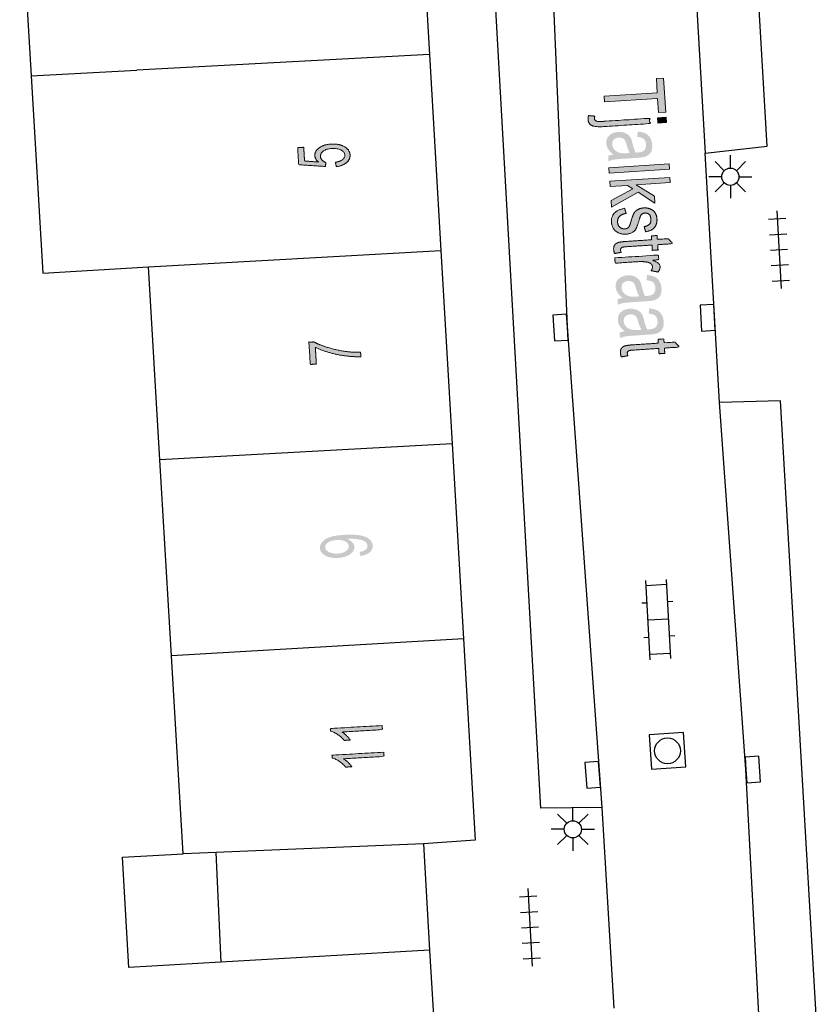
# Model space of a CAD drawing. Header units: metres. Extents: x 134521 to 134907, y 396000 to 396359.
# Tile 26 of 135: x 134595 to 134618, y 396128 to 396156. Entities that reach past the tile are written whole.
import ezdxf

# ---------------------------------------------------------------- set-up
doc = ezdxf.new("R2010")
doc.units = ezdxf.units.M
doc.header["$MEASUREMENT"] = 0

msp = doc.modelspace()

# ---------------------------------------------------------------- hatches: boundary and pattern name
at = {"linetype": 'Continuous', "lineweight": 0}
msp.add_hatch(color=251, dxfattribs=at).paths.add_polyline_path([(134613.802, 396153.662), (134613.775, 396154.075), (134612.235, 396153.975), (134612.224, 396154.14), (134613.764, 396154.24), (134613.737, 396154.651), (134613.944, 396154.665), (134614.008, 396153.676)])
at = {"linetype": 'Continuous', "lineweight": 0, "extrusion": (0, 0, -1)}
h = msp.add_hatch(color=251, dxfattribs=at)
edge = h.paths.add_edge_path()
edge.add_line((-134611.769, 396153.575), (-134611.953, 396153.559))
edge.add_spline(control_points=[(-134611.953, 396153.559), (-134611.939, 396153.511), (-134611.941, 396153.485), (-134611.944, 396153.438), (-134611.989, 396153.418), (-134612.034, 396153.397), (-134612.208, 396153.409)], knot_values=[0, 0, 0, 0.333333, 0.333333, 0.666667, 0.666667, 1, 1, 1], degree=2, periodic=0)
edge.add_line((-134612.208, 396153.409), (-134613.537, 396153.495))
edge.add_line((-134613.537, 396153.495), (-134613.547, 396153.342))
edge.add_line((-134613.547, 396153.342), (-134612.213, 396153.255))
edge.add_spline(control_points=[(-134612.213, 396153.255), (-134611.98, 396153.24), (-134611.885, 396153.278), (-134611.762, 396153.325), (-134611.754, 396153.454), (-134611.75, 396153.516), (-134611.769, 396153.575)], knot_values=[0, 0, 0, 0.333333, 0.333333, 0.666667, 0.666667, 1, 1, 1], degree=2, periodic=0)
for points in [[(-134613.779, 396153.357), (-134614.028, 396153.374), (-134614.018, 396153.527), (-134613.769, 396153.51)], [(-134612.369, 396151.907), (-134614.116, 396152.021), (-134614.106, 396152.174), (-134612.359, 396152.06)], [(-134612.434, 396150.919), (-134613.204, 396151.351), (-134613.697, 396151.037), (-134613.684, 396151.235), (-134613.146, 396151.564), (-134614.141, 396151.629), (-134614.131, 396151.782), (-134612.385, 396151.669), (-134612.395, 396151.515), (-134612.897, 396151.548), (-134613.049, 396151.451), (-134612.421, 396151.108)]]:
    msp.add_hatch(color=251, dxfattribs=at).paths.add_polyline_path(points)
h = msp.add_hatch(color=251, dxfattribs=at)
edge = h.paths.add_edge_path()
edge.add_spline(control_points=[(-134612.491, 396152.446), (-134612.384, 396152.525), (-134612.338, 396152.601), (-134612.291, 396152.676), (-134612.285, 396152.767), (-134612.276, 396152.915), (-134612.372, 396153.002), (-134612.469, 396153.089), (-134612.627, 396153.099), (-134612.72, 396153.105), (-134612.799, 396153.08), (-134612.877, 396153.055), (-134612.927, 396153.009), (-134612.976, 396152.963), (-134613.004, 396152.903), (-134613.024, 396152.859), (-134613.045, 396152.769), (-134613.088, 396152.586), (-134613.137, 396152.501), (-134613.181, 396152.503), (-134613.193, 396152.504), (-134613.324, 396152.512), (-134613.375, 396152.559), (-134613.444, 396152.622), (-134613.437, 396152.738), (-134613.43, 396152.846), (-134613.373, 396152.894), (-134613.317, 396152.942), (-134613.181, 396152.957)], knot_values=[0, 0, 0, 0.071429, 0.071429, 0.142857, 0.142857, 0.214286, 0.214286, 0.285714, 0.285714, 0.357143, 0.357143, 0.428571, 0.428571, 0.5, 0.5, 0.571429, 0.571429, 0.642857, 0.642857, 0.714286, 0.714286, 0.785714, 0.785714, 0.857143, 0.857143, 0.928571, 0.928571, 1, 1, 1], degree=2, periodic=0)
edge.add_line((-134613.181, 396152.957), (-134613.199, 396153.109))
edge.add_spline(control_points=[(-134613.199, 396153.109), (-134613.335, 396153.098), (-134613.421, 396153.056), (-134613.507, 396153.015), (-134613.557, 396152.93), (-134613.608, 396152.844), (-134613.615, 396152.728), (-134613.623, 396152.612), (-134613.589, 396152.537), (-134613.556, 396152.462), (-134613.5, 396152.425), (-134613.445, 396152.387), (-134613.357, 396152.367), (-134613.303, 396152.356), (-134613.16, 396152.347)], knot_values=[0, 0, 0, 0.142857, 0.142857, 0.285714, 0.285714, 0.428571, 0.428571, 0.571429, 0.571429, 0.714286, 0.714286, 0.857143, 0.857143, 1, 1, 1], degree=2, periodic=0)
edge.add_line((-134613.16, 396152.347), (-134612.875, 396152.328))
edge.add_spline(control_points=[(-134612.875, 396152.328), (-134612.576, 396152.309), (-134612.497, 396152.294), (-134612.418, 396152.279), (-134612.347, 396152.245)], knot_values=[0, 0, 0, 0.5, 0.5, 1, 1, 1], degree=2, periodic=0)
edge.add_line((-134612.347, 396152.245), (-134612.337, 396152.405))
edge.add_spline(control_points=[(-134612.337, 396152.405), (-134612.402, 396152.433), (-134612.491, 396152.446)], knot_values=[0, 0, 0, 1, 1, 1], degree=2, periodic=0)
edge = h.paths.add_edge_path(flags=16)
edge.add_spline(control_points=[(-134612.969, 396152.489), (-134612.916, 396152.57), (-134612.872, 396152.734), (-134612.847, 396152.828), (-134612.82, 396152.865), (-134612.794, 396152.903), (-134612.747, 396152.921), (-134612.7, 396152.939), (-134612.644, 396152.936), (-134612.558, 396152.93), (-134612.504, 396152.88), (-134612.45, 396152.83), (-134612.455, 396152.741), (-134612.461, 396152.652), (-134612.52, 396152.587), (-134612.579, 396152.522), (-134612.675, 396152.496), (-134612.749, 396152.476), (-134612.89, 396152.485)], knot_values=[0, 0, 0, 0.111111, 0.111111, 0.222222, 0.222222, 0.333333, 0.333333, 0.444444, 0.444444, 0.555556, 0.555556, 0.666667, 0.666667, 0.777778, 0.777778, 0.888889, 0.888889, 1, 1, 1], degree=2, periodic=0)
edge.add_line((-134612.89, 396152.485), (-134612.969, 396152.489))
h = msp.add_hatch(color=251, dxfattribs=at)
edge = h.paths.add_edge_path()
edge.add_line((-134604.44, 396152.093), (-134604.416, 396152.221))
edge.add_spline(control_points=[(-134604.416, 396152.221), (-134604.557, 396152.243), (-134604.625, 396152.299), (-134604.693, 396152.355), (-134604.688, 396152.429), (-134604.683, 396152.518), (-134604.579, 396152.574), (-134604.475, 396152.629), (-134604.31, 396152.619), (-134604.152, 396152.61), (-134604.064, 396152.546), (-134603.976, 396152.482), (-134603.982, 396152.386), (-134603.985, 396152.327), (-134604.029, 396152.282), (-134604.072, 396152.237), (-134604.139, 396152.213)], knot_values=[0, 0, 0, 0.125, 0.125, 0.25, 0.25, 0.375, 0.375, 0.5, 0.5, 0.625, 0.625, 0.75, 0.75, 0.875, 0.875, 1, 1, 1], degree=2, periodic=0)
edge.add_line((-134604.139, 396152.213), (-134604.122, 396152.097))
edge.add_line((-134604.122, 396152.097), (-134603.348, 396152.149))
edge.add_line((-134603.348, 396152.149), (-134603.319, 396152.645))
edge.add_line((-134603.319, 396152.645), (-134603.495, 396152.655))
edge.add_line((-134603.495, 396152.655), (-134603.518, 396152.257))
edge.add_line((-134603.518, 396152.257), (-134603.923, 396152.227))
edge.add_spline(control_points=[(-134603.923, 396152.227), (-134603.824, 396152.311), (-134603.818, 396152.41), (-134603.81, 396152.54), (-134603.941, 396152.638), (-134604.072, 396152.736), (-134604.286, 396152.748), (-134604.489, 396152.76), (-134604.642, 396152.69), (-134604.829, 396152.604), (-134604.839, 396152.438), (-134604.847, 396152.302), (-134604.738, 396152.209), (-134604.628, 396152.116), (-134604.44, 396152.093)], knot_values=[0, 0, 0, 0.142857, 0.142857, 0.285714, 0.285714, 0.428571, 0.428571, 0.571429, 0.571429, 0.714286, 0.714286, 0.857143, 0.857143, 1, 1, 1], degree=2, periodic=0)
h = msp.add_hatch(color=251, dxfattribs=at)
edge = h.paths.add_edge_path()
edge.add_line((-134612.816, 396150.884), (-134612.859, 396150.735))
edge.add_spline(control_points=[(-134612.859, 396150.735), (-134612.732, 396150.714), (-134612.668, 396150.651), (-134612.604, 396150.588), (-134612.611, 396150.483), (-134612.617, 396150.377), (-134612.681, 396150.33), (-134612.745, 396150.282), (-134612.826, 396150.288), (-134612.899, 396150.292), (-134612.937, 396150.34), (-134612.964, 396150.374), (-134613, 396150.502), (-134613.048, 396150.675), (-134613.088, 396150.743), (-134613.127, 396150.811), (-134613.201, 396150.849), (-134613.276, 396150.888), (-134613.369, 396150.894), (-134613.453, 396150.9), (-134613.527, 396150.877), (-134613.601, 396150.854), (-134613.652, 396150.809), (-134613.691, 396150.775), (-134613.721, 396150.715), (-134613.75, 396150.655), (-134613.755, 396150.584), (-134613.762, 396150.478), (-134613.724, 396150.395), (-134613.686, 396150.311), (-134613.616, 396150.268), (-134613.545, 396150.225), (-134613.423, 396150.202)], knot_values=[0, 0, 0, 0.0625, 0.0625, 0.125, 0.125, 0.1875, 0.1875, 0.25, 0.25, 0.3125, 0.3125, 0.375, 0.375, 0.4375, 0.4375, 0.5, 0.5, 0.5625, 0.5625, 0.625, 0.625, 0.6875, 0.6875, 0.75, 0.75, 0.8125, 0.8125, 0.875, 0.875, 0.9375, 0.9375, 1, 1, 1], degree=2, periodic=0)
edge.add_line((-134613.423, 396150.202), (-134613.385, 396150.351))
edge.add_spline(control_points=[(-134613.385, 396150.351), (-134613.482, 396150.367), (-134613.534, 396150.42), (-134613.586, 396150.473), (-134613.58, 396150.562), (-134613.573, 396150.668), (-134613.521, 396150.71), (-134613.469, 396150.752), (-134613.404, 396150.747), (-134613.362, 396150.745), (-134613.33, 396150.724), (-134613.296, 396150.703), (-134613.276, 396150.661), (-134613.266, 396150.637), (-134613.23, 396150.522), (-134613.18, 396150.355), (-134613.145, 396150.289), (-134613.111, 396150.222), (-134613.04, 396150.18), (-134612.968, 396150.139), (-134612.859, 396150.131), (-134612.752, 396150.124), (-134612.654, 396150.163), (-134612.556, 396150.202), (-134612.499, 396150.283), (-134612.442, 396150.364), (-134612.435, 396150.47), (-134612.423, 396150.647), (-134612.52, 396150.746), (-134612.616, 396150.845), (-134612.816, 396150.884)], knot_values=[0, 0, 0, 0.066667, 0.066667, 0.133333, 0.133333, 0.2, 0.2, 0.266667, 0.266667, 0.333333, 0.333333, 0.4, 0.4, 0.466667, 0.466667, 0.533333, 0.533333, 0.6, 0.6, 0.666667, 0.666667, 0.733333, 0.733333, 0.8, 0.8, 0.866667, 0.866667, 0.933333, 0.933333, 1, 1, 1], degree=2, periodic=0)
h = msp.add_hatch(color=251, dxfattribs=at)
edge = h.paths.add_edge_path()
edge.add_line((-134612.711, 396149.604), (-134612.523, 396149.57))
edge.add_spline(control_points=[(-134612.523, 396149.57), (-134612.5, 396149.633), (-134612.497, 396149.684), (-134612.491, 396149.768), (-134612.525, 396149.816), (-134612.559, 396149.864), (-134612.618, 396149.887), (-134612.677, 396149.91), (-134612.871, 396149.922)], knot_values=[0, 0, 0, 0.25, 0.25, 0.5, 0.5, 0.75, 0.75, 1, 1, 1], degree=2, periodic=0)
edge.add_line((-134612.871, 396149.922), (-134613.6, 396149.97))
edge.add_line((-134613.6, 396149.97), (-134613.592, 396150.083))
edge.add_line((-134613.592, 396150.083), (-134613.759, 396150.094))
edge.add_line((-134613.759, 396150.094), (-134613.766, 396149.98))
edge.add_line((-134613.766, 396149.98), (-134614.079, 396150.001))
edge.add_line((-134614.079, 396150.001), (-134614.218, 396149.856))
edge.add_line((-134614.218, 396149.856), (-134613.776, 396149.827))
edge.add_line((-134613.776, 396149.827), (-134613.786, 396149.674))
edge.add_line((-134613.786, 396149.674), (-134613.62, 396149.663))
edge.add_line((-134613.62, 396149.663), (-134613.61, 396149.817))
edge.add_line((-134613.61, 396149.817), (-134612.868, 396149.768))
edge.add_spline(control_points=[(-134612.868, 396149.768), (-134612.776, 396149.762), (-134612.75, 396149.752), (-134612.725, 396149.743), (-134612.71, 396149.724), (-134612.696, 396149.704), (-134612.698, 396149.671), (-134612.7, 396149.645), (-134612.711, 396149.604)], knot_values=[0, 0, 0, 0.25, 0.25, 0.5, 0.5, 0.75, 0.75, 1, 1, 1], degree=2, periodic=0)
h = msp.add_hatch(color=251, dxfattribs=at)
edge = h.paths.add_edge_path()
edge.add_line((-134612.53, 396149.444), (-134613.796, 396149.526))
edge.add_line((-134613.796, 396149.526), (-134613.805, 396149.388))
edge.add_line((-134613.805, 396149.388), (-134613.613, 396149.376))
edge.add_spline(control_points=[(-134613.613, 396149.376), (-134613.751, 396149.332), (-134613.796, 396149.29), (-134613.842, 396149.248), (-134613.845, 396149.194), (-134613.85, 396149.117), (-134613.787, 396149.033)], knot_values=[0, 0, 0, 0.333333, 0.333333, 0.666667, 0.666667, 1, 1, 1], degree=2, periodic=0)
edge.add_line((-134613.787, 396149.033), (-134613.585, 396149.073))
edge.add_spline(control_points=[(-134613.585, 396149.073), (-134613.627, 396149.132), (-134613.624, 396149.188), (-134613.621, 396149.238), (-134613.576, 396149.275), (-134613.531, 396149.312), (-134613.455, 396149.324), (-134613.339, 396149.342), (-134613.203, 396149.334)], knot_values=[0, 0, 0, 0.25, 0.25, 0.5, 0.5, 0.75, 0.75, 1, 1, 1], degree=2, periodic=0)
edge.add_line((-134613.203, 396149.334), (-134612.54, 396149.29))
edge.add_line((-134612.54, 396149.29), (-134612.53, 396149.444))
h = msp.add_hatch(color=251, dxfattribs=at)
edge = h.paths.add_edge_path()
edge.add_spline(control_points=[(-134612.762, 396148.282), (-134612.656, 396148.361), (-134612.609, 396148.437), (-134612.562, 396148.513), (-134612.557, 396148.603), (-134612.547, 396148.752), (-134612.643, 396148.839), (-134612.74, 396148.925), (-134612.898, 396148.936), (-134612.991, 396148.942), (-134613.07, 396148.917), (-134613.148, 396148.891), (-134613.198, 396148.845), (-134613.248, 396148.8), (-134613.275, 396148.74), (-134613.295, 396148.696), (-134613.316, 396148.606), (-134613.359, 396148.423), (-134613.408, 396148.338), (-134613.452, 396148.34), (-134613.464, 396148.341), (-134613.595, 396148.349), (-134613.646, 396148.396), (-134613.715, 396148.459), (-134613.708, 396148.575), (-134613.701, 396148.683), (-134613.644, 396148.73), (-134613.588, 396148.778), (-134613.452, 396148.794)], knot_values=[0, 0, 0, 0.071429, 0.071429, 0.142857, 0.142857, 0.214286, 0.214286, 0.285714, 0.285714, 0.357143, 0.357143, 0.428571, 0.428571, 0.5, 0.5, 0.571429, 0.571429, 0.642857, 0.642857, 0.714286, 0.714286, 0.785714, 0.785714, 0.857143, 0.857143, 0.928571, 0.928571, 1, 1, 1], degree=2, periodic=0)
edge.add_line((-134613.452, 396148.794), (-134613.47, 396148.946))
edge.add_spline(control_points=[(-134613.47, 396148.946), (-134613.606, 396148.935), (-134613.692, 396148.893), (-134613.778, 396148.852), (-134613.828, 396148.766), (-134613.879, 396148.681), (-134613.886, 396148.564), (-134613.894, 396148.449), (-134613.86, 396148.374), (-134613.827, 396148.299), (-134613.771, 396148.261), (-134613.716, 396148.224), (-134613.629, 396148.204), (-134613.574, 396148.193), (-134613.431, 396148.184)], knot_values=[0, 0, 0, 0.142857, 0.142857, 0.285714, 0.285714, 0.428571, 0.428571, 0.571429, 0.571429, 0.714286, 0.714286, 0.857143, 0.857143, 1, 1, 1], degree=2, periodic=0)
edge.add_line((-134613.431, 396148.184), (-134613.146, 396148.165))
edge.add_spline(control_points=[(-134613.146, 396148.165), (-134612.847, 396148.146), (-134612.768, 396148.131), (-134612.689, 396148.116), (-134612.619, 396148.082)], knot_values=[0, 0, 0, 0.5, 0.5, 1, 1, 1], degree=2, periodic=0)
edge.add_line((-134612.619, 396148.082), (-134612.608, 396148.242))
edge.add_spline(control_points=[(-134612.608, 396148.242), (-134612.673, 396148.27), (-134612.762, 396148.282)], knot_values=[0, 0, 0, 1, 1, 1], degree=2, periodic=0)
edge = h.paths.add_edge_path(flags=16)
edge.add_spline(control_points=[(-134613.24, 396148.326), (-134613.187, 396148.406), (-134613.143, 396148.571), (-134613.118, 396148.664), (-134613.091, 396148.702), (-134613.065, 396148.74), (-134613.018, 396148.758), (-134612.971, 396148.776), (-134612.915, 396148.773), (-134612.829, 396148.767), (-134612.775, 396148.717), (-134612.721, 396148.667), (-134612.727, 396148.578), (-134612.732, 396148.489), (-134612.791, 396148.424), (-134612.85, 396148.359), (-134612.946, 396148.332), (-134613.02, 396148.312), (-134613.162, 396148.322)], knot_values=[0, 0, 0, 0.111111, 0.111111, 0.222222, 0.222222, 0.333333, 0.333333, 0.444444, 0.444444, 0.555556, 0.555556, 0.666667, 0.666667, 0.777778, 0.777778, 0.888889, 0.888889, 1, 1, 1], degree=2, periodic=0)
edge.add_line((-134613.162, 396148.322), (-134613.24, 396148.326))
h = msp.add_hatch(color=251, dxfattribs=at)
edge = h.paths.add_edge_path()
edge.add_spline(control_points=[(-134612.825, 396147.314), (-134612.719, 396147.392), (-134612.672, 396147.468), (-134612.625, 396147.544), (-134612.62, 396147.635), (-134612.61, 396147.783), (-134612.706, 396147.87), (-134612.803, 396147.957), (-134612.961, 396147.967), (-134613.054, 396147.973), (-134613.133, 396147.948), (-134613.211, 396147.923), (-134613.261, 396147.877), (-134613.311, 396147.831), (-134613.338, 396147.771), (-134613.358, 396147.727), (-134613.379, 396147.637), (-134613.422, 396147.454), (-134613.471, 396147.369), (-134613.515, 396147.371), (-134613.527, 396147.372), (-134613.659, 396147.38), (-134613.71, 396147.427), (-134613.779, 396147.49), (-134613.771, 396147.606), (-134613.764, 396147.714), (-134613.708, 396147.762), (-134613.651, 396147.81), (-134613.515, 396147.825)], knot_values=[0, 0, 0, 0.071429, 0.071429, 0.142857, 0.142857, 0.214286, 0.214286, 0.285714, 0.285714, 0.357143, 0.357143, 0.428571, 0.428571, 0.5, 0.5, 0.571429, 0.571429, 0.642857, 0.642857, 0.714286, 0.714286, 0.785714, 0.785714, 0.857143, 0.857143, 0.928571, 0.928571, 1, 1, 1], degree=2, periodic=0)
edge.add_line((-134613.515, 396147.825), (-134613.533, 396147.977))
edge.add_spline(control_points=[(-134613.533, 396147.977), (-134613.669, 396147.966), (-134613.755, 396147.924), (-134613.841, 396147.883), (-134613.891, 396147.798), (-134613.942, 396147.712), (-134613.949, 396147.596), (-134613.957, 396147.48), (-134613.924, 396147.405), (-134613.89, 396147.33), (-134613.835, 396147.293), (-134613.779, 396147.255), (-134613.692, 396147.235), (-134613.637, 396147.224), (-134613.494, 396147.215)], knot_values=[0, 0, 0, 0.142857, 0.142857, 0.285714, 0.285714, 0.428571, 0.428571, 0.571429, 0.571429, 0.714286, 0.714286, 0.857143, 0.857143, 1, 1, 1], degree=2, periodic=0)
edge.add_line((-134613.494, 396147.215), (-134613.209, 396147.196))
edge.add_spline(control_points=[(-134613.209, 396147.196), (-134612.91, 396147.177), (-134612.831, 396147.162), (-134612.753, 396147.147), (-134612.682, 396147.113)], knot_values=[0, 0, 0, 0.5, 0.5, 1, 1, 1], degree=2, periodic=0)
edge.add_line((-134612.682, 396147.113), (-134612.671, 396147.273))
edge.add_spline(control_points=[(-134612.671, 396147.273), (-134612.736, 396147.301), (-134612.825, 396147.314)], knot_values=[0, 0, 0, 1, 1, 1], degree=2, periodic=0)
edge = h.paths.add_edge_path(flags=16)
edge.add_spline(control_points=[(-134613.303, 396147.357), (-134613.25, 396147.438), (-134613.206, 396147.602), (-134613.181, 396147.696), (-134613.155, 396147.733), (-134613.128, 396147.771), (-134613.081, 396147.789), (-134613.034, 396147.807), (-134612.978, 396147.804), (-134612.892, 396147.798), (-134612.838, 396147.748), (-134612.784, 396147.698), (-134612.79, 396147.609), (-134612.795, 396147.52), (-134612.854, 396147.455), (-134612.913, 396147.39), (-134613.009, 396147.364), (-134613.083, 396147.344), (-134613.225, 396147.353)], knot_values=[0, 0, 0, 0.111111, 0.111111, 0.222222, 0.222222, 0.333333, 0.333333, 0.444444, 0.444444, 0.555556, 0.555556, 0.666667, 0.666667, 0.777778, 0.777778, 0.888889, 0.888889, 1, 1, 1], degree=2, periodic=0)
edge.add_line((-134613.225, 396147.353), (-134613.303, 396147.357))
h = msp.add_hatch(color=251, dxfattribs=at)
edge = h.paths.add_edge_path()
edge.add_line((-134612.907, 396146.603), (-134612.719, 396146.569))
edge.add_spline(control_points=[(-134612.719, 396146.569), (-134612.696, 396146.632), (-134612.692, 396146.683), (-134612.687, 396146.766), (-134612.721, 396146.815), (-134612.755, 396146.863), (-134612.814, 396146.885), (-134612.873, 396146.908), (-134613.066, 396146.921)], knot_values=[0, 0, 0, 0.25, 0.25, 0.5, 0.5, 0.75, 0.75, 1, 1, 1], degree=2, periodic=0)
edge.add_line((-134613.066, 396146.921), (-134613.795, 396146.968))
edge.add_line((-134613.795, 396146.968), (-134613.788, 396147.081))
edge.add_line((-134613.788, 396147.081), (-134613.954, 396147.092))
edge.add_line((-134613.954, 396147.092), (-134613.962, 396146.979))
edge.add_line((-134613.962, 396146.979), (-134614.275, 396146.999))
edge.add_line((-134614.275, 396146.999), (-134614.413, 396146.855))
edge.add_line((-134614.413, 396146.855), (-134613.972, 396146.826))
edge.add_line((-134613.972, 396146.826), (-134613.982, 396146.673))
edge.add_line((-134613.982, 396146.673), (-134613.815, 396146.662))
edge.add_line((-134613.815, 396146.662), (-134613.805, 396146.815))
edge.add_line((-134613.805, 396146.815), (-134613.064, 396146.767))
edge.add_spline(control_points=[(-134613.064, 396146.767), (-134612.972, 396146.761), (-134612.946, 396146.751), (-134612.92, 396146.741), (-134612.906, 396146.722), (-134612.891, 396146.703), (-134612.894, 396146.669), (-134612.895, 396146.644), (-134612.907, 396146.603)], knot_values=[0, 0, 0, 0.25, 0.25, 0.5, 0.5, 0.75, 0.75, 1, 1, 1], degree=2, periodic=0)
h = msp.add_hatch(color=251, dxfattribs=at)
edge = h.paths.add_edge_path()
edge.add_line((-134603.861, 396146.36), (-134603.684, 396146.35))
edge.add_line((-134603.684, 396146.35), (-134603.646, 396146.996))
edge.add_line((-134603.646, 396146.996), (-134603.789, 396147.004))
edge.add_spline(control_points=[(-134603.789, 396147.004), (-134603.947, 396146.918), (-134604.205, 396146.839), (-134604.463, 396146.761), (-134604.732, 396146.725), (-134604.922, 396146.7), (-134605.146, 396146.703)], knot_values=[0, 0, 0, 0.333333, 0.333333, 0.666667, 0.666667, 1, 1, 1], degree=2, periodic=0)
edge.add_line((-134605.146, 396146.703), (-134605.154, 396146.576))
edge.add_spline(control_points=[(-134605.154, 396146.576), (-134604.977, 396146.568), (-134604.724, 396146.597), (-134604.471, 396146.627), (-134604.234, 396146.696), (-134603.997, 396146.765), (-134603.832, 396146.849)], knot_values=[0, 0, 0, 0.333333, 0.333333, 0.666667, 0.666667, 1, 1, 1], degree=2, periodic=0)
edge.add_line((-134603.832, 396146.849), (-134603.861, 396146.36))
h = msp.add_hatch(color=251, dxfattribs=at)
edge = h.paths.add_edge_path()
edge.add_line((-134605.14, 396140.79), (-134605.117, 396140.907))
edge.add_spline(control_points=[(-134605.117, 396140.907), (-134605.241, 396140.929), (-134605.295, 396140.975), (-134605.349, 396141.02), (-134605.345, 396141.086), (-134605.342, 396141.143), (-134605.301, 396141.183), (-134605.259, 396141.223), (-134605.193, 396141.247), (-134605.126, 396141.27), (-134605.015, 396141.282), (-134604.903, 396141.294), (-134604.789, 396141.287), (-134604.777, 396141.287), (-134604.752, 396141.284), (-134604.842, 396141.253), (-134604.901, 396141.192), (-134604.959, 396141.132), (-134604.963, 396141.058), (-134604.97, 396140.934), (-134604.841, 396140.84), (-134604.711, 396140.747), (-134604.49, 396140.734), (-134604.263, 396140.721), (-134604.119, 396140.802), (-134603.975, 396140.884), (-134603.967, 396141.018), (-134603.961, 396141.116), (-134604.035, 396141.201), (-134604.109, 396141.286), (-134604.252, 396141.336), (-134604.395, 396141.387), (-134604.671, 396141.403), (-134604.958, 396141.419), (-134605.13, 396141.388), (-134605.303, 396141.356), (-134605.396, 396141.279), (-134605.49, 396141.202), (-134605.496, 396141.092), (-134605.503, 396140.975), (-134605.41, 396140.895), (-134605.316, 396140.815), (-134605.14, 396140.79)], knot_values=[0, 0, 0, 0.047619, 0.047619, 0.095238, 0.095238, 0.142857, 0.142857, 0.190476, 0.190476, 0.238095, 0.238095, 0.285714, 0.285714, 0.333333, 0.333333, 0.380952, 0.380952, 0.428571, 0.428571, 0.47619, 0.47619, 0.52381, 0.52381, 0.571429, 0.571429, 0.619048, 0.619048, 0.666667, 0.666667, 0.714286, 0.714286, 0.761905, 0.761905, 0.809524, 0.809524, 0.857143, 0.857143, 0.904762, 0.904762, 0.952381, 0.952381, 1, 1, 1], degree=2, periodic=0)
edge = h.paths.add_edge_path(flags=16)
edge.add_spline(control_points=[(-134604.451, 396141.253), (-134604.293, 396141.244), (-134604.203, 396141.183), (-134604.113, 396141.121), (-134604.118, 396141.042), (-134604.123, 396140.96), (-134604.226, 396140.906), (-134604.33, 396140.851), (-134604.489, 396140.861), (-134604.632, 396140.869), (-134604.718, 396140.931), (-134604.804, 396140.994), (-134604.799, 396141.078), (-134604.795, 396141.163), (-134604.702, 396141.213), (-134604.609, 396141.262), (-134604.451, 396141.253)], knot_values=[0, 0, 0, 0.125, 0.125, 0.25, 0.25, 0.375, 0.375, 0.5, 0.5, 0.625, 0.625, 0.75, 0.75, 0.875, 0.875, 1, 1, 1], degree=2, periodic=0)
h = msp.add_hatch(color=251, dxfattribs=at)
edge = h.paths.add_edge_path()
edge.add_line((-134605.773, 396135.869), (-134605.781, 396135.747))
edge.add_line((-134605.781, 396135.747), (-134604.609, 396135.679))
edge.add_spline(control_points=[(-134604.609, 396135.679), (-134604.675, 396135.638), (-134604.743, 396135.57), (-134604.81, 396135.502), (-134604.845, 396135.446)], knot_values=[0, 0, 0, 0.5, 0.5, 1, 1, 1], degree=2, periodic=0)
edge.add_line((-134604.845, 396135.446), (-134604.667, 396135.436))
edge.add_spline(control_points=[(-134604.667, 396135.436), (-134604.589, 396135.535), (-134604.481, 396135.606), (-134604.374, 396135.677), (-134604.275, 396135.703)], knot_values=[0, 0, 0, 0.5, 0.5, 1, 1, 1], degree=2, periodic=0)
edge.add_line((-134604.275, 396135.703), (-134604.27, 396135.782))
edge.add_line((-134604.27, 396135.782), (-134605.773, 396135.869))
h = msp.add_hatch(color=251, dxfattribs=at)
edge = h.paths.add_edge_path()
edge.add_line((-134605.818, 396135.094), (-134605.826, 396134.971))
edge.add_line((-134605.826, 396134.971), (-134604.654, 396134.903))
edge.add_spline(control_points=[(-134604.654, 396134.903), (-134604.72, 396134.863), (-134604.788, 396134.795), (-134604.855, 396134.726), (-134604.89, 396134.671)], knot_values=[0, 0, 0, 0.5, 0.5, 1, 1, 1], degree=2, periodic=0)
edge.add_line((-134604.89, 396134.671), (-134604.712, 396134.661))
edge.add_spline(control_points=[(-134604.712, 396134.661), (-134604.634, 396134.759), (-134604.526, 396134.83), (-134604.419, 396134.901), (-134604.32, 396134.928)], knot_values=[0, 0, 0, 0.5, 0.5, 1, 1, 1], degree=2, periodic=0)
edge.add_line((-134604.32, 396134.928), (-134604.315, 396135.007))
edge.add_line((-134604.315, 396135.007), (-134605.818, 396135.094))

# ---------------------------------------------------------------- linework, layer by layer
at = {"color": 251}
for p, q in [((134614.421, 396165.182), (134615.152, 396152.484)), ((134616.955, 396152.686), (134616.238, 396165.228)), ((134610.409, 396164.904), (134611.15, 396147.45)), ((134610.385, 396133.465), (134608.611, 396164.772)), ((134606.821, 396161.012), (134607.149, 396155.346)), ((134595.244, 396160.374), (134595.577, 396154.727)), ((134607.149, 396155.346), (134598.648, 396154.892)), ((134607.149, 396155.346), (134607.478, 396149.662)), ((134595.577, 396154.727), (134598.648, 396154.892)), ((134595.577, 396154.727), (134595.915, 396149.002)), ((134615.152, 396152.484), (134616.955, 396152.686)), ((134615.572, 396145.25), (134615.152, 396152.484)), ((134615.71, 396151.976), (134615.445, 396152.241)), ((134615.887, 396152.049), (134615.887, 396152.424)), ((134616.064, 396151.976), (134616.329, 396152.241)), ((134615.637, 396151.799), (134615.262, 396151.799)), ((134616.137, 396151.799), (134616.512, 396151.799)), ((134615.71, 396151.622), (134615.445, 396151.357)), ((134615.887, 396151.549), (134615.887, 396151.174)), ((134616.329, 396151.357), (134616.064, 396151.622)), ((134617.235, 396150.806), (134617.363, 396148.56)), ((134616.998, 396150.567), (134617.497, 396150.596)), ((134617.024, 396150.118), (134617.523, 396150.147)), ((134598.985, 396149.183), (134607.478, 396149.662)), ((134607.478, 396149.662), (134607.804, 396144.046)), ((134617.049, 396149.669), (134617.549, 396149.697)), ((134595.915, 396149.002), (134598.985, 396149.183)), ((134599.316, 396143.579), (134598.985, 396149.183)), ((134617.075, 396149.219), (134617.574, 396149.248)), ((134617.101, 396148.77), (134617.6, 396148.799)), ((134611.15, 396147.45), (134612.155, 396133.488)), ((134617.344, 396145.294), (134615.572, 396145.25)), ((134616.34, 396134.59), (134615.572, 396145.25)), ((134619.897, 396101.313), (134617.344, 396145.294)), ((134607.804, 396144.046), (134599.316, 396143.579)), ((134607.804, 396144.046), (134608.132, 396138.381)), ((134599.651, 396137.89), (134599.316, 396143.579)), ((134613.56, 396137.778), (134613.429, 396140.074)), ((134614.036, 396139.958), (134613.437, 396139.924)), ((134614.159, 396137.812), (134614.028, 396140.108)), ((134613.466, 396139.425), (134613.316, 396139.417)), ((134614.215, 396139.468), (134614.065, 396139.459)), ((134614.094, 396138.96), (134613.494, 396138.926)), ((134608.132, 396138.381), (134599.651, 396137.89)), ((134608.132, 396138.381), (134608.47, 396132.54)), ((134613.523, 396138.427), (134613.373, 396138.418)), ((134614.272, 396138.469), (134614.122, 396138.461)), ((134614.151, 396137.962), (134613.552, 396137.928)), ((134599.99, 396132.148), (134599.651, 396137.89)), ((134618.106, 396101.122), (134616.34, 396134.59)), ((134612.155, 396133.488), (134610.385, 396133.465)), ((134611.311, 396133.105), (134611.311, 396133.48)), ((134612.155, 396133.488), (134612.503, 396127.66)), ((134611.134, 396133.032), (134610.869, 396133.297)), ((134611.488, 396133.032), (134611.753, 396133.297)), ((134611.061, 396132.855), (134610.686, 396132.855)), ((134611.561, 396132.855), (134611.936, 396132.855)), ((134608.47, 396132.54), (134606.97, 396132.43)), ((134611.134, 396132.678), (134610.869, 396132.413)), ((134611.311, 396132.605), (134611.311, 396132.23)), ((134611.753, 396132.413), (134611.488, 396132.678)), ((134606.97, 396132.43), (134600.937, 396132.186)), ((134606.97, 396132.43), (134607.15, 396129.35)), ((134598.229, 396132.045), (134599.99, 396132.148)), ((134598.417, 396128.842), (134598.229, 396132.045)), ((134600.937, 396132.186), (134599.99, 396132.148)), ((134600.937, 396132.186), (134601.086, 396128.997)), ((134610.002, 396131.133), (134610.13, 396128.887)), ((134609.765, 396130.894), (134610.264, 396130.923)), ((134609.791, 396130.445), (134610.29, 396130.474)), ((134609.816, 396129.996), (134610.316, 396130.024)), ((134609.842, 396129.546), (134610.341, 396129.575)), ((134607.15, 396129.35), (134601.086, 396128.997)), ((134607.15, 396129.35), (134607.62, 396121.3)), ((134609.868, 396129.097), (134610.367, 396129.126)), ((134601.086, 396128.997), (134598.417, 396128.842))]:
    msp.add_line(p, q, dxfattribs=at)
at = {"color": 251, "linetype": 'Continuous', "lineweight": 0, "flags": 128}
for points in [[(134612.224, 396154.14), (134613.764, 396154.24), (134613.737, 396154.651), (134613.944, 396154.665), (134614.008, 396153.676), (134613.802, 396153.662), (134613.775, 396154.075), (134612.235, 396153.975)], [(134613.769, 396153.51), (134614.018, 396153.527), (134614.028, 396153.374), (134613.779, 396153.357)], [(134612.359, 396152.06), (134614.106, 396152.174), (134614.116, 396152.021), (134612.369, 396151.907)], [(134612.385, 396151.669), (134614.131, 396151.782), (134614.141, 396151.629), (134613.146, 396151.564), (134613.684, 396151.235), (134613.697, 396151.037), (134613.204, 396151.351), (134612.434, 396150.919), (134612.421, 396151.108), (134613.049, 396151.451), (134612.897, 396151.548), (134612.395, 396151.515)]]:
    msp.add_lwpolyline(points, close=True, dxfattribs=at)
at = {"color": 251, "flags": 128}
for points in [[(134615.027, 396147.693), (134615.048, 396147.319), (134615.448, 396147.341), (134615.405, 396148.09), (134615.006, 396148.067), (134615.027, 396147.693)], [(134611.153, 396147.434), (134611.13, 396147.808), (134610.731, 396147.784), (134610.777, 396147.035), (134611.176, 396147.06), (134611.153, 396147.434)], [(134612.085, 396134.452), (134612.058, 396134.826), (134611.659, 396134.797), (134611.713, 396134.049), (134612.112, 396134.078), (134612.085, 396134.452)], [(134616.338, 396134.578), (134616.361, 396134.204), (134616.76, 396134.229), (134616.714, 396134.977), (134616.315, 396134.952), (134616.338, 396134.578)]]:
    msp.add_lwpolyline(points, dxfattribs=at)
msp.add_lwpolyline([(134613.594, 396134.602), (134614.591, 396134.667), (134614.526, 396135.664), (134613.529, 396135.599)], close=True, dxfattribs=at)
at = {"color": 251}
for centre, radius in [((134615.887, 396151.799), 0.25), ((134614.06, 396135.133), 0.375), ((134611.311, 396132.855), 0.25)]:
    msp.add_circle(centre, radius, dxfattribs=at)
at = {"color": 251, "linetype": 'Continuous', "lineweight": 0}
for points, knots in [([(134611.769, 396153.575), (134611.861, 396153.567), (134611.953, 396153.559), (134611.939, 396153.511), (134611.941, 396153.485), (134611.944, 396153.438), (134611.989, 396153.418), (134612.034, 396153.397), (134612.208, 396153.409), (134612.872, 396153.452), (134613.537, 396153.495), (134613.542, 396153.419), (134613.547, 396153.342), (134612.88, 396153.299), (134612.213, 396153.255), (134611.98, 396153.24), (134611.885, 396153.278), (134611.762, 396153.325), (134611.754, 396153.454), (134611.75, 396153.516), (134611.769, 396153.575)], [0, 0, 0, 0.25, 0.25, 0.333333, 0.333333, 0.416667, 0.416667, 0.5, 0.5, 0.583333, 0.583333, 0.666667, 0.666667, 0.75, 0.75, 0.833333, 0.833333, 0.916667, 0.916667, 1, 1, 1]), ([(134604.44, 396152.093), (134604.428, 396152.157), (134604.416, 396152.221), (134604.557, 396152.243), (134604.625, 396152.299), (134604.693, 396152.355), (134604.688, 396152.429), (134604.683, 396152.518), (134604.579, 396152.574), (134604.475, 396152.629), (134604.31, 396152.619), (134604.152, 396152.61), (134604.064, 396152.546), (134603.976, 396152.482), (134603.982, 396152.386), (134603.985, 396152.327), (134604.029, 396152.282), (134604.072, 396152.237), (134604.139, 396152.213), (134604.131, 396152.155), (134604.122, 396152.097), (134603.735, 396152.123), (134603.348, 396152.149), (134603.333, 396152.397), (134603.319, 396152.645), (134603.407, 396152.65), (134603.495, 396152.655), (134603.506, 396152.456), (134603.518, 396152.257), (134603.72, 396152.242), (134603.923, 396152.227), (134603.824, 396152.311), (134603.818, 396152.41), (134603.81, 396152.54), (134603.941, 396152.638), (134604.072, 396152.736), (134604.286, 396152.748), (134604.489, 396152.76), (134604.642, 396152.69), (134604.829, 396152.604), (134604.839, 396152.438), (134604.847, 396152.302), (134604.738, 396152.209), (134604.628, 396152.116), (134604.44, 396152.093)], [0, 0, 0, 0.25, 0.25, 0.28125, 0.28125, 0.3125, 0.3125, 0.34375, 0.34375, 0.375, 0.375, 0.40625, 0.40625, 0.4375, 0.4375, 0.46875, 0.46875, 0.5, 0.5, 0.541667, 0.541667, 0.583333, 0.583333, 0.625, 0.625, 0.666667, 0.666667, 0.708333, 0.708333, 0.75, 0.75, 0.785714, 0.785714, 0.821429, 0.821429, 0.857143, 0.857143, 0.892857, 0.892857, 0.928571, 0.928571, 0.964286, 0.964286, 1, 1, 1]), ([(134612.816, 396150.884), (134612.837, 396150.809), (134612.859, 396150.735), (134612.732, 396150.714), (134612.668, 396150.651), (134612.604, 396150.588), (134612.611, 396150.483), (134612.617, 396150.377), (134612.681, 396150.33), (134612.745, 396150.282), (134612.826, 396150.288), (134612.899, 396150.292), (134612.937, 396150.34), (134612.964, 396150.374), (134613, 396150.502), (134613.048, 396150.675), (134613.088, 396150.743), (134613.127, 396150.811), (134613.201, 396150.849), (134613.276, 396150.888), (134613.369, 396150.894), (134613.453, 396150.9), (134613.527, 396150.877), (134613.601, 396150.854), (134613.652, 396150.809), (134613.691, 396150.775), (134613.721, 396150.715), (134613.75, 396150.655), (134613.755, 396150.584), (134613.762, 396150.478), (134613.724, 396150.395), (134613.686, 396150.311), (134613.616, 396150.268), (134613.545, 396150.225), (134613.423, 396150.202), (134613.404, 396150.277), (134613.385, 396150.351), (134613.482, 396150.367), (134613.534, 396150.42), (134613.586, 396150.473), (134613.58, 396150.562), (134613.573, 396150.668), (134613.521, 396150.71), (134613.469, 396150.752), (134613.404, 396150.747), (134613.362, 396150.745), (134613.33, 396150.724), (134613.296, 396150.703), (134613.276, 396150.661), (134613.266, 396150.637), (134613.23, 396150.522), (134613.18, 396150.355), (134613.145, 396150.289), (134613.111, 396150.222), (134613.04, 396150.18), (134612.968, 396150.139), (134612.859, 396150.131), (134612.752, 396150.124), (134612.654, 396150.163), (134612.556, 396150.202), (134612.499, 396150.283), (134612.442, 396150.364), (134612.435, 396150.47), (134612.423, 396150.647), (134612.52, 396150.746), (134612.616, 396150.845), (134612.816, 396150.884)], [0, 0, 0, 0.25, 0.25, 0.265625, 0.265625, 0.28125, 0.28125, 0.296875, 0.296875, 0.3125, 0.3125, 0.328125, 0.328125, 0.34375, 0.34375, 0.359375, 0.359375, 0.375, 0.375, 0.390625, 0.390625, 0.40625, 0.40625, 0.421875, 0.421875, 0.4375, 0.4375, 0.453125, 0.453125, 0.46875, 0.46875, 0.484375, 0.484375, 0.5, 0.5, 0.75, 0.75, 0.766667, 0.766667, 0.783333, 0.783333, 0.8, 0.8, 0.816667, 0.816667, 0.833333, 0.833333, 0.85, 0.85, 0.866667, 0.866667, 0.883333, 0.883333, 0.9, 0.9, 0.916667, 0.916667, 0.933333, 0.933333, 0.95, 0.95, 0.966667, 0.966667, 0.983333, 0.983333, 1, 1, 1]), ([(134612.711, 396149.604), (134612.617, 396149.587), (134612.523, 396149.57), (134612.5, 396149.633), (134612.497, 396149.684), (134612.491, 396149.768), (134612.525, 396149.816), (134612.559, 396149.864), (134612.618, 396149.887), (134612.677, 396149.91), (134612.871, 396149.922), (134613.235, 396149.946), (134613.6, 396149.97), (134613.596, 396150.026), (134613.592, 396150.083), (134613.676, 396150.088), (134613.759, 396150.094), (134613.762, 396150.037), (134613.766, 396149.98), (134613.923, 396149.991), (134614.079, 396150.001), (134614.149, 396149.928), (134614.218, 396149.856), (134613.997, 396149.842), (134613.776, 396149.827), (134613.781, 396149.751), (134613.786, 396149.674), (134613.703, 396149.669), (134613.62, 396149.663), (134613.615, 396149.74), (134613.61, 396149.817), (134613.239, 396149.792), (134612.868, 396149.768), (134612.776, 396149.762), (134612.75, 396149.752), (134612.725, 396149.743), (134612.71, 396149.724), (134612.696, 396149.704), (134612.698, 396149.671), (134612.7, 396149.645), (134612.711, 396149.604)], [0, 0, 0, 0.25, 0.25, 0.3125, 0.3125, 0.375, 0.375, 0.4375, 0.4375, 0.5, 0.5, 0.522727, 0.522727, 0.545455, 0.545455, 0.568182, 0.568182, 0.590909, 0.590909, 0.613636, 0.613636, 0.636364, 0.636364, 0.659091, 0.659091, 0.681818, 0.681818, 0.704545, 0.704545, 0.727273, 0.727273, 0.75, 0.75, 0.8125, 0.8125, 0.875, 0.875, 0.9375, 0.9375, 1, 1, 1]), ([(134612.53, 396149.444), (134613.163, 396149.485), (134613.796, 396149.526), (134613.8, 396149.457), (134613.805, 396149.388), (134613.709, 396149.382), (134613.613, 396149.376), (134613.751, 396149.332), (134613.796, 396149.29), (134613.842, 396149.248), (134613.845, 396149.194), (134613.85, 396149.117), (134613.787, 396149.033), (134613.686, 396149.053), (134613.585, 396149.073), (134613.627, 396149.132), (134613.624, 396149.188), (134613.621, 396149.238), (134613.576, 396149.275), (134613.531, 396149.312), (134613.455, 396149.324), (134613.339, 396149.342), (134613.203, 396149.334), (134612.871, 396149.312), (134612.54, 396149.29), (134612.535, 396149.367), (134612.53, 396149.444)], [0, 0, 0, 0.066667, 0.066667, 0.133333, 0.133333, 0.2, 0.2, 0.266667, 0.266667, 0.333333, 0.333333, 0.4, 0.4, 0.6, 0.6, 0.65, 0.65, 0.7, 0.7, 0.75, 0.75, 0.8, 0.8, 0.9, 0.9, 1, 1, 1]), ([(134612.907, 396146.603), (134612.813, 396146.586), (134612.719, 396146.569), (134612.696, 396146.632), (134612.692, 396146.683), (134612.687, 396146.766), (134612.721, 396146.815), (134612.755, 396146.863), (134612.814, 396146.885), (134612.873, 396146.908), (134613.066, 396146.921), (134613.431, 396146.944), (134613.795, 396146.968), (134613.792, 396147.025), (134613.788, 396147.081), (134613.871, 396147.087), (134613.954, 396147.092), (134613.958, 396147.036), (134613.962, 396146.979), (134614.118, 396146.989), (134614.275, 396146.999), (134614.344, 396146.927), (134614.413, 396146.855), (134614.193, 396146.84), (134613.972, 396146.826), (134613.977, 396146.749), (134613.982, 396146.673), (134613.898, 396146.667), (134613.815, 396146.662), (134613.81, 396146.739), (134613.805, 396146.815), (134613.434, 396146.791), (134613.064, 396146.767), (134612.972, 396146.761), (134612.946, 396146.751), (134612.92, 396146.741), (134612.906, 396146.722), (134612.891, 396146.703), (134612.894, 396146.669), (134612.895, 396146.644), (134612.907, 396146.603)], [0, 0, 0, 0.25, 0.25, 0.3125, 0.3125, 0.375, 0.375, 0.4375, 0.4375, 0.5, 0.5, 0.522727, 0.522727, 0.545455, 0.545455, 0.568182, 0.568182, 0.590909, 0.590909, 0.613636, 0.613636, 0.636364, 0.636364, 0.659091, 0.659091, 0.681818, 0.681818, 0.704545, 0.704545, 0.727273, 0.727273, 0.75, 0.75, 0.8125, 0.8125, 0.875, 0.875, 0.9375, 0.9375, 1, 1, 1]), ([(134603.861, 396146.36), (134603.773, 396146.355), (134603.684, 396146.35), (134603.665, 396146.673), (134603.646, 396146.996), (134603.718, 396147), (134603.789, 396147.004), (134603.947, 396146.918), (134604.205, 396146.839), (134604.463, 396146.761), (134604.732, 396146.725), (134604.922, 396146.7), (134605.146, 396146.703), (134605.15, 396146.64), (134605.154, 396146.576), (134604.977, 396146.568), (134604.724, 396146.597), (134604.471, 396146.627), (134604.234, 396146.696), (134603.997, 396146.765), (134603.832, 396146.849), (134603.847, 396146.605), (134603.861, 396146.36)], [0, 0, 0, 0.066667, 0.066667, 0.133333, 0.133333, 0.2, 0.2, 0.266667, 0.266667, 0.333333, 0.333333, 0.4, 0.4, 0.6, 0.6, 0.666667, 0.666667, 0.733333, 0.733333, 0.8, 0.8, 1, 1, 1]), ([(134605.773, 396135.869), (134605.777, 396135.808), (134605.781, 396135.747), (134605.195, 396135.713), (134604.609, 396135.679), (134604.675, 396135.638), (134604.743, 396135.57), (134604.81, 396135.502), (134604.845, 396135.446), (134604.756, 396135.441), (134604.667, 396135.436), (134604.589, 396135.535), (134604.481, 396135.606), (134604.374, 396135.677), (134604.275, 396135.703), (134604.273, 396135.742), (134604.27, 396135.782), (134605.022, 396135.826), (134605.773, 396135.869)], [0, 0, 0, 0.1, 0.1, 0.2, 0.2, 0.3, 0.3, 0.4, 0.4, 0.6, 0.6, 0.7, 0.7, 0.8, 0.8, 0.9, 0.9, 1, 1, 1]), ([(134605.818, 396135.094), (134605.822, 396135.033), (134605.826, 396134.971), (134605.24, 396134.937), (134604.654, 396134.903), (134604.72, 396134.863), (134604.788, 396134.795), (134604.855, 396134.726), (134604.89, 396134.671), (134604.801, 396134.666), (134604.712, 396134.661), (134604.634, 396134.759), (134604.526, 396134.83), (134604.419, 396134.901), (134604.32, 396134.928), (134604.318, 396134.967), (134604.315, 396135.007), (134605.067, 396135.05), (134605.818, 396135.094)], [0, 0, 0, 0.1, 0.1, 0.2, 0.2, 0.3, 0.3, 0.4, 0.4, 0.6, 0.6, 0.7, 0.7, 0.8, 0.8, 0.9, 0.9, 1, 1, 1])]:
    msp.add_open_spline(points, degree=2, knots=knots, dxfattribs=at)

doc.saveas('drawing.dxf')
